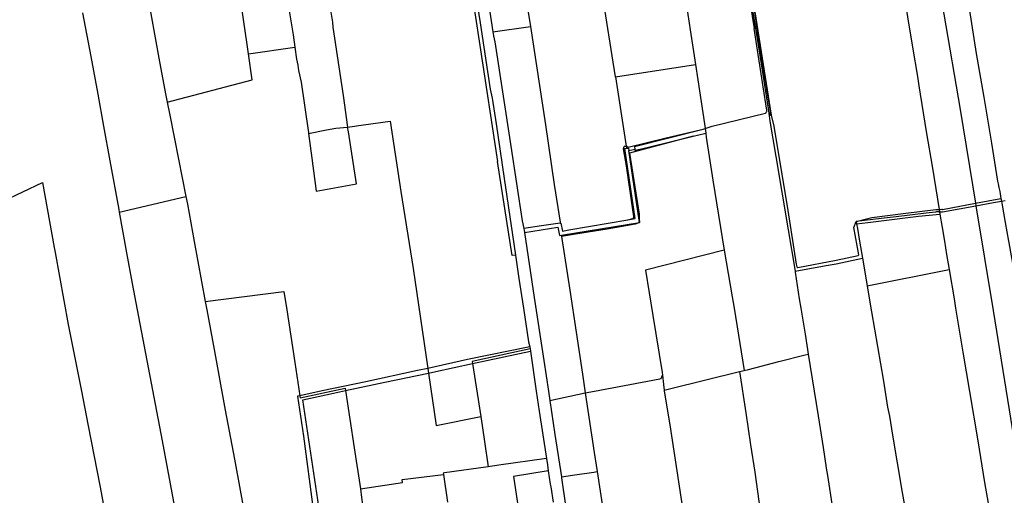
# Model space of a CAD drawing. Header units: inches. Extents: x 210911 to 224988, y 571697 to 586201.
# Tile 51 of 256: x 216255 to 217189, y 573322 to 573774. Entities that reach past the tile are written whole.
import ezdxf

# ---------------------------------------------------------------- set-up
doc = ezdxf.new("R2010")
doc.units = ezdxf.units.IN
doc.header["$MEASUREMENT"] = 0

msp = doc.modelspace()

# ---------------------------------------------------------------- linework, layer by layer
for points in [[(216921.222, 573962.729), (216922.41, 573955.06), (216922.45, 573953.94), (216922.6, 573953.33), (216926.83, 573919.87), (216935.19, 573867.99), (216943.53, 573816.54), (216951.63, 573765.47)], [(216922.818, 573962.847), (216923.877, 573955.656), (216924.364, 573950.948), (216928.972, 573917.549), (216932.224, 573895.124), (216938.495, 573856.457), (216944.578, 573819.208), (216950.406, 573780.846), (216955.94, 573747.992), (216965.021, 573689.551), (216965.849, 573682.749)], [(216173.61, 573950.241), (216181.11, 573912.27), (216193.79, 573848.64), (216201.49, 573804.14), (216201.8, 573800.87), (216204.1, 573788.69), (216212.33, 573746.3), (216220.43, 573706.25), (216230.39, 573648.85), (216239.5, 573602.77), (216239.692, 573601.741), (216277.019, 573619.247), (216288.1, 573557.75), (216289.23, 573552.93), (216301.56, 573484.75), (216313.94, 573421.3), (216320.02, 573389.88), (216331.86, 573330.23), (216344.344, 573261.581)], [(217129.117, 573942.016), (217131.17, 573929.4), (217137.82, 573890.12), (217146.55, 573836.09), (217153.26, 573799.07), (217162.27, 573741.86), (217169.41, 573700.37), (217176.65, 573656.64), (217182.44, 573620.71), (217182.99, 573618.18), (217183.7, 573614.53), (217184.54, 573610.83), (217185.24, 573606.41), (217185.726, 573604.207)], [(216487.88, 573932.44), (216491.07, 573915.55), (216494.42, 573894.58), (216498.03, 573872.48), (216502.16, 573845.08), (216504.4, 573832.29), (216506.33, 573819.56), (216508.79, 573798.77), (216511.13, 573780.48), (216514.85, 573759.38), (216516.423, 573747.789)], [(216472.515, 573741.29), (216471.26, 573750.45), (216462.18, 573810.89), (216454.76, 573864.56), (216446.62, 573920.91), (216446.655, 573921.578)], [(216530.886, 573912.927), (216532.13, 573904.66), (216533.2, 573885.36), (216541.24, 573836.44), (216546.52, 573799.63), (216547.48, 573796.22), (216548.76, 573790.34), (216552.04, 573771.47), (216552.23, 573766.81), (216562.2, 573702.04), (216566.34, 573671.94)], [(216668.16, 573904.536), (216691.555, 573749.34)], [(217081.4, 573870.535), (217115.307, 573875.393), (217131.641, 573779.156), (217147.011, 573688.46), (217161.47, 573599.605)], [(217081.4, 573870.535), (217083.15, 573860.575), (217092.681, 573805.771), (217097.175, 573776.533), (217101.87, 573747.703), (217106.479, 573719.907), (217107.853, 573711.195), (217114.922, 573667.717), (217120.761, 573632.953), (217127.119, 573593.797)], [(216876.386, 573857.533), (216885.085, 573803.643), (216896.179, 573731.46)], [(216820.217, 573719.498), (216800.657, 573843.756)], [(216685.84, 573810.63), (216692.12, 573770.89), (216698.99, 573724.59), (216701.49, 573707.86), (216703.25, 573699.51), (216707.12, 573675.06), (216714.62, 573623.13), (216722.6, 573569.7), (216725.495, 573550.413)], [(216698.04, 573802.12), (216704.011, 573762.431)], [(216950.668, 573789.181), (216950.96, 573787.34), (216951.15, 573786.27), (216951.63, 573783.23), (216956.97, 573748.72), (216966.91, 573686.94), (216966.94, 573685.24), (216966.89, 573683.84), (216966.24, 573682.93), (216965.849, 573682.749)], [(216951.112, 573789.248), (216958.263, 573743.217), (216967.987, 573683.155), (216970.416, 573672.707), (216983.738, 573592.888), (216991.642, 573541.93), (216992.254, 573539.383), (216993.145, 573538.797), (217029.579, 573545.701), (217050.356, 573550.101), (217050.956, 573550.738), (217046.141, 573576.675), (217048.542, 573582.208)], [(216315.141, 573780.31), (216323.011, 573738.824), (216329.625, 573703.244), (216334.997, 573672.837), (216340.811, 573639.849), (216349.427, 573593.698), (216349.851, 573591.344)], [(216379.337, 573781.521), (216379.691, 573779.463), (216387.91, 573733.731), (216393.871, 573701.928), (216395.241, 573695.503)], [(216736.961, 573784.955), (216737.29, 573782.75), (216739.625, 573767.399)], [(216704.011, 573762.431), (216739.625, 573767.399)], [(216704.011, 573762.431), (216704.58, 573758.65), (216705.86, 573752.75), (216721.18, 573653.8), (216731.92, 573583.11), (216733.347, 573575.833)], [(216739.625, 573767.399), (216753.83, 573674.02), (216762.1, 573617.42), (216767.84, 573581.78), (216767.835, 573580.896)], [(216905.382, 573670.493), (216911.96, 573672.81), (216962.52, 573685.19), (216963.2, 573685.76), (216963.47, 573686.29), (216963.69, 573686.86), (216963.72, 573688.06), (216960.18, 573710.06), (216951.63, 573765.47)], [(216472.515, 573741.29), (216516.423, 573747.789)], [(216516.423, 573747.789), (216517.96, 573736.47), (216519.09, 573730.7), (216519.95, 573725.49), (216522.4, 573714.62), (216528.98, 573668.57), (216529.22, 573667.19), (216529.382, 573665.894)], [(216691.555, 573749.34), (216708.434, 573639.386)], [(216395.241, 573695.503), (216475.888, 573716.664), (216472.515, 573741.29)], [(216820.217, 573719.498), (216896.179, 573731.46)], [(216896.179, 573731.46), (216898.448, 573716.691), (216904.824, 573674.913), (216905.382, 573670.493)], [(216820.217, 573719.498), (216830.545, 573653.907)], [(216395.241, 573695.503), (216397.85, 573683.269), (216406.186, 573641.386), (216413.104, 573605.956)], [(216566.34, 573671.94), (216581.519, 573674.123), (216606.738, 573677.598), (216616.966, 573610.747), (216628.356, 573537.601), (216642.317, 573442.962)], [(216965.849, 573682.749), (216966.5, 573677.4), (216972.35, 573643.92), (216983.9, 573574.39), (216990.616, 573535.308)], [(216529.382, 573665.894), (216532.32, 573642.4), (216536.47, 573611.2), (216574.69, 573618.04), (216567.11, 573667.32), (216566.34, 573671.94)], [(216529.382, 573665.894), (216546.44, 573669.23), (216555.28, 573670.83), (216566.34, 573671.94)], [(216832.244, 573652.99), (216868.346, 573661.877), (216903.465, 573670.007)], [(216838.329, 573653.483), (216903.465, 573670.007)], [(216903.465, 573670.007), (216905.382, 573670.493)], [(216905.382, 573670.493), (216905.919, 573666.23)], [(216894.067, 573663.34), (216833.449, 573647.297), (216836.764, 573627.238), (216842.748, 573589.178), (216842.871, 573584.799), (216843.02, 573581.453)], [(216842.01, 573650.53), (216852.86, 573653.14), (216894.067, 573663.34)], [(216894.067, 573663.34), (216904.61, 573665.95), (216905.919, 573666.23)], [(216905.919, 573666.23), (216906.42, 573662.26), (216912.46, 573621.61), (216923.37, 573555.1)], [(216837.795, 573587.05), (216836.548, 573595.564), (216830.732, 573635.173), (216827.804, 573651.329), (216828.498, 573653.615)], [(216828.498, 573653.615), (216828.885, 573653.781), (216829.29, 573653.894), (216829.707, 573653.954), (216830.127, 573653.958), (216830.545, 573653.907)], [(216832.122, 573583.932), (216839.118, 573585.131), (216829.299, 573651.56), (216830.879, 573651.79)], [(216830.545, 573653.907), (216830.879, 573651.79)], [(216830.545, 573653.907), (216831.017, 573653.778), (216831.465, 573653.579), (216831.877, 573653.314), (216832.244, 573652.99)], [(216830.879, 573651.79), (216832.606, 573652.041), (216832.952, 573649.698)], [(216832.952, 573649.698), (216838.617, 573650.94)], [(216842.706, 573583.577), (216832.952, 573649.698)], [(216838.329, 573653.483), (216838.617, 573650.94)], [(216838.617, 573650.94), (216838.751, 573649.76), (216842.01, 573650.53)], [(216722.377, 573549.939), (216708.434, 573639.386)], [(216349.851, 573591.344), (216413.104, 573605.956)], [(216413.104, 573605.956), (216414.532, 573598.644), (216420.892, 573563.473), (216431.363, 573506.356)], [(217161.47, 573599.605), (217185.726, 573604.207)], [(217185.726, 573604.207), (217186.21, 573602.01), (217186.299, 573601.565)], [(217048.542, 573582.208), (217059.683, 573585.094), (217063.218, 573586.124), (217095.419, 573590.25), (217124.08, 573593.596), (217127.119, 573593.797)], [(217127.119, 573593.797), (217129.468, 573593.953), (217130.489, 573593.759), (217130.485, 573593.771), (217138.672, 573595.28), (217161.47, 573599.605)], [(217127.119, 573593.797), (217127.509, 573591.395)], [(217127.509, 573591.395), (217127.75, 573591.39), (217129.61, 573591.45), (217130.29, 573591.56), (217161.858, 573597.218)], [(217161.47, 573599.605), (217161.858, 573597.218)], [(217161.858, 573597.218), (217178.55, 573600.21), (217186.299, 573601.565)], [(217161.858, 573597.218), (217178.233, 573497.885)], [(217186.299, 573601.565), (217189.732, 573602.166)], [(217186.299, 573601.565), (217186.68, 573599.65), (217189.86, 573581.34), (217192.85, 573563.8), (217193.12, 573562.16), (217199.11, 573528.59), (217205.24, 573494.32), (217212.14, 573451.21), (217217.629, 573419.835)], [(216349.851, 573591.344), (216356.855, 573552.456), (216362.25, 573523.624), (216366.822, 573498.667), (216390.4, 573374.114), (216407.255, 573284.018), (216408.406, 573278.755)], [(216775.955, 573574.306), (216832.122, 573583.932)], [(216832.122, 573583.932), (216836.642, 573585.063)], [(216836.642, 573585.063), (216836.965, 573585.214), (216837.251, 573585.427), (216837.489, 573585.693), (216837.668, 573586.002), (216837.781, 573586.34), (216837.824, 573586.694), (216837.795, 573587.05)], [(217072.268, 573585.11), (217048.542, 573582.208)], [(217048.898, 573580.109), (217059.651, 573581.463), (217107.451, 573587.48), (217127.837, 573589.384)], [(217127.509, 573591.395), (217125.75, 573591.43), (217124.53, 573591.39), (217123.62, 573591.31), (217114.72, 573590.15), (217086.41, 573586.84), (217072.268, 573585.11)], [(217127.509, 573591.395), (217127.837, 573589.384)], [(217127.837, 573589.384), (217129.93, 573576.54), (217132.12, 573563.8), (217134.08, 573551.05), (217136.528, 573536.836)], [(216767.835, 573580.896), (216750.119, 573578.296), (216733.347, 573575.833)], [(216733.347, 573575.833), (216733.443, 573575.346)], [(216733.443, 573575.346), (216733.86, 573573.98), (216734.185, 573571.792)], [(216734.185, 573571.792), (216765.724, 573576.918), (216767.168, 573568.945), (216769.027, 573569.252)], [(216767.835, 573580.896), (216767.834, 573580.725)], [(216767.834, 573580.725), (216768.553, 573580.828), (216770.001, 573573.285), (216775.955, 573574.306)], [(216769.027, 573569.252), (216843.02, 573581.453)], [(216843.02, 573581.453), (216839.063, 573579.835), (216812.399, 573575.104), (216780.633, 573569.86), (216769.221, 573567.976)], [(216843.02, 573581.453), (216842.706, 573583.577)], [(217048.542, 573582.208), (217048.82, 573580.59), (217048.898, 573580.109)], [(217048.898, 573580.109), (217049.6, 573575.79), (217051.69, 573563.8), (217054.4, 573547.55)], [(216734.185, 573571.792), (216743.33, 573510.15), (216752.48, 573450.37), (216756.81, 573421.3), (216758.074, 573412.352)], [(216769.027, 573569.252), (216769.221, 573567.976)], [(216769.221, 573567.976), (216776.98, 573517.04), (216789.14, 573437.37), (216791.61, 573419.7)], [(216725.495, 573550.413), (216722.377, 573549.939)], [(216725.495, 573550.413), (216728.82, 573528.26), (216733.12, 573500), (216737.99, 573468.06), (216738.972, 573463.349)], [(216923.37, 573555.1), (216848.707, 573536.298), (216855.6, 573493.08), (216864.53, 573438.91), (216864.96, 573436.4)], [(216923.37, 573555.1), (216931.08, 573510.78), (216932.78, 573500), (216942.154, 573440.886)], [(216990.616, 573535.308), (217020, 573540.45), (217029.56, 573542.05), (217054.4, 573547.55)], [(217054.4, 573547.55), (217058.792, 573521.216)], [(216990.616, 573535.308), (216990.81, 573534.18), (216994.53, 573508.97), (216995.99, 573500), (217000, 573475.47)], [(217058.792, 573521.216), (217136.528, 573536.836)], [(217136.528, 573536.836), (217141.32, 573509.02), (217142.77, 573500)], [(217058.792, 573521.216), (217062.33, 573500)], [(216431.363, 573506.356), (216506.004, 573516.034)], [(216506.004, 573516.034), (216508.749, 573498.491), (216516.371, 573448.674), (216520.991, 573417.05)], [(216431.363, 573506.356), (216432.789, 573498.577), (216439.798, 573460.802), (216450.311, 573403.371), (216458.985, 573356.655), (216469.32, 573301.56), (216470.412, 573294.507)], [(217062.33, 573500), (217062.91, 573496.51), (217074.25, 573430.7), (217078.05, 573406.29), (217080.17, 573397.61), (217083.03, 573379.46), (217087.38, 573353.34), (217092.1, 573325.23), (217095.89, 573303.88), (217096.122, 573302.002)], [(217142.77, 573500), (217149.46, 573458.29), (217155.82, 573420.97), (217163.96, 573374.28), (217170.16, 573334.61), (217173.617, 573315.119)], [(217178.233, 573497.885), (217193.624, 573403.555), (217211.951, 573289.062)], [(217000, 573475.47), (217002.41, 573460.73)], [(216738.972, 573463.349), (216680.119, 573451.276), (216642.317, 573442.962)], [(216738.972, 573463.349), (216739.347, 573461.55)], [(216739.347, 573461.55), (216684.569, 573449.638), (216684.9, 573447.448)], [(216684.9, 573447.448), (216699.701, 573450.656), (216739.79, 573459.353)], [(216739.347, 573461.55), (216739.76, 573459.57), (216739.79, 573459.353)], [(216739.79, 573459.353), (216744.99, 573421.3), (216747.95, 573402.25), (216754.82, 573357.338)], [(216946.29, 573441.9), (216975.02, 573449.61), (217000, 573455.74), (217003.098, 573456.488)], [(217002.41, 573460.73), (217003.098, 573456.488)], [(217003.098, 573456.488), (217012.59, 573397.97)], [(216642.987, 573438.417), (216649.933, 573439.868), (216684.9, 573447.448)], [(216684.9, 573447.448), (216692.504, 573397.234)], [(216642.317, 573442.962), (216632.511, 573440.806), (216583.547, 573430.191), (216542.116, 573421.5), (216520.991, 573417.05)], [(216564.503, 573421.82), (216601.532, 573429.757), (216642.987, 573438.417)], [(216642.317, 573442.962), (216642.987, 573438.417)], [(216642.987, 573438.417), (216650.321, 573388.706)], [(216791.61, 573419.7), (216800.4, 573421.3), (216862.21, 573432.89), (216863.6, 573433.51), (216864.96, 573436.4)], [(216864.96, 573436.4), (216865.7, 573427.53), (216866.388, 573422.305)], [(216866.388, 573422.305), (216872.687, 573423.85), (216937.904, 573439.844)], [(216937.904, 573439.844), (216942.154, 573440.886)], [(216937.904, 573439.844), (216943.807, 573400.881), (216948.443, 573370.398), (216952.5, 573344.449), (216956.318, 573317.051), (216960.701, 573286.396), (216963.087, 573270.803)], [(216942.154, 573440.886), (216946.29, 573441.9)], [(216520.991, 573417.05), (216518.753, 573416.579), (216524.401, 573378.727)], [(216520.991, 573417.05), (216521.28, 573415.07), (216564.147, 573424.207), (216564.503, 573421.82)], [(216540.095, 573305.699), (216523.818, 573413.258), (216552.976, 573419.35), (216564.503, 573421.82)], [(216564.503, 573421.82), (216572.588, 573367.55), (216578.514, 573328.611)], [(216758.074, 573412.352), (216791.61, 573419.7)], [(216791.61, 573419.7), (216800.12, 573363.02), (216802.918, 573345.049)], [(216866.388, 573422.305), (216866.52, 573421.3), (216871.85, 573389.3), (216882.21, 573320.73), (216890.87, 573266.34), (216891.32, 573260.61), (216891.92, 573257.61), (216891.981, 573257.34)], [(216758.074, 573412.352), (216762.74, 573380.19), (216768.976, 573340.017)], [(216650.321, 573388.706), (216692.504, 573397.234)], [(216692.504, 573397.234), (216696.07, 573373.68), (216699.764, 573349.583)], [(217012.59, 573397.97), (217017.29, 573367.78), (217019.98, 573348.53), (217020, 573348.33), (217021.4, 573341.33), (217026.17, 573310.24), (217030.758, 573283.745)], [(216524.401, 573378.727), (216533.817, 573309.055), (216500.514, 573301.592), (216470.412, 573294.507)], [(216754.82, 573357.338), (216709.572, 573350.958), (216699.764, 573349.583)], [(216754.82, 573357.338), (216755.74, 573351.32), (216756.57, 573345.622)], [(216578.514, 573328.611), (216618.406, 573334.582), (216618.042, 573337.419), (216657.164, 573342.32)], [(216699.764, 573349.583), (216658.057, 573343.736), (216656.973, 573343.584), (216657.164, 573342.32)], [(216657.164, 573342.32), (216661.145, 573315.96)], [(216756.57, 573345.622), (216723.668, 573340.459), (216727.981, 573311.007)], [(216756.57, 573345.622), (216757.48, 573339.37), (216758.54, 573333.07), (216758.89, 573330.57), (216761.135, 573315.986)], [(216768.976, 573340.017), (216779.673, 573341.603), (216799.691, 573344.571), (216802.918, 573345.049)], [(216802.918, 573345.049), (216809.36, 573303.68), (216809.34, 573303.56), (216811.414, 573287.629)], [(216768.976, 573340.017), (216769.12, 573339.09), (216772.983, 573312.828), (216774.819, 573299.988), (216775.56, 573297.16), (216777.439, 573284.18)], [(216578.514, 573328.611), (216579.55, 573320.474), (216580.276, 573316.095), (216581.678, 573307.392), (216582.079, 573304.17)]]:
    msp.add_lwpolyline(points)

doc.saveas('drawing.dxf')
